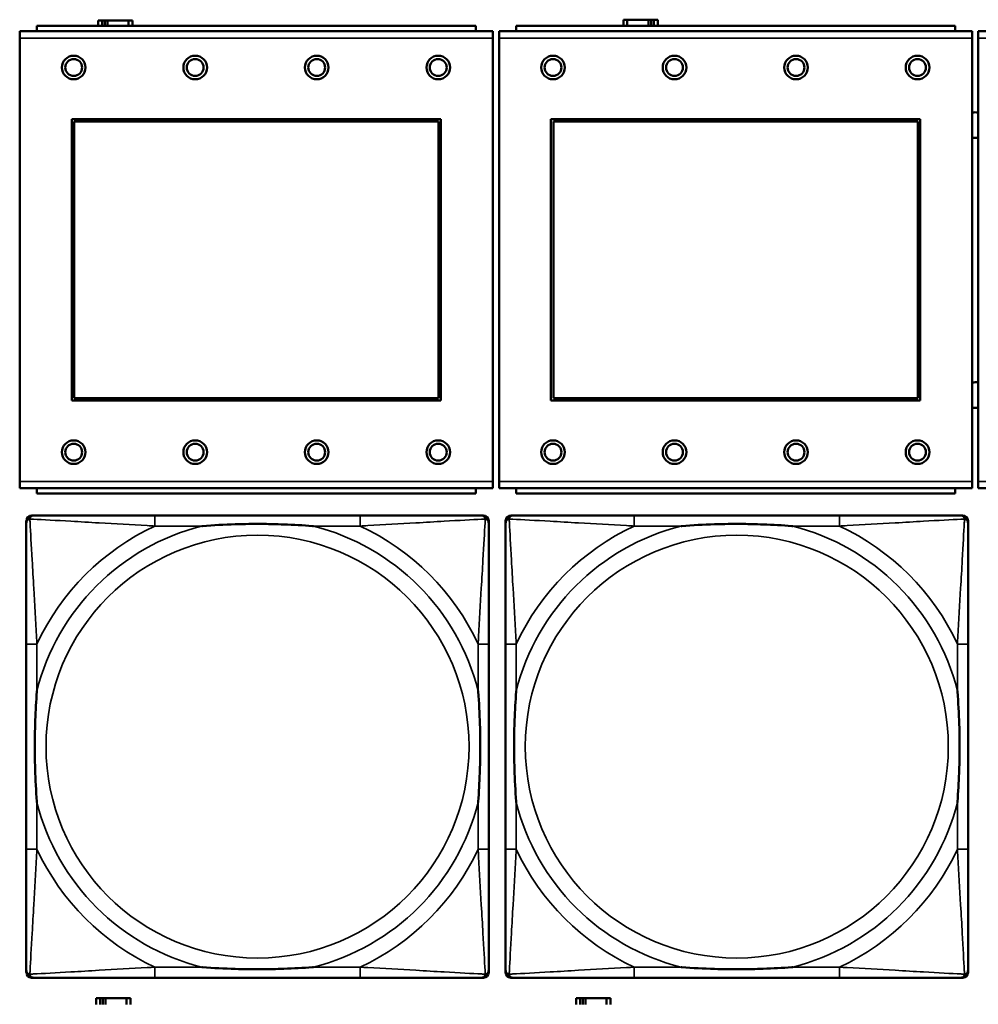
# Model space of a CAD drawing. Header units: inches. Extents: x 1.9 to 64.4, y 1.6 to 69.2.
# Tile 207 of 256: x 35.2 to 36.6, y 56.6 to 58.1. Entities that reach past the tile are written whole.
import ezdxf

# ---------------------------------------------------------------- set-up
doc = ezdxf.new("R2010")
doc.units = ezdxf.units.IN
doc.header["$MEASUREMENT"] = 0
doc.layers.add('Visible (ANSI)', color=7, linetype='Continuous', lineweight=50)
doc.layers.add('Visible Narrow (ANSI)', color=7, linetype='Continuous', lineweight=35)

msp = doc.modelspace()

# ---------------------------------------------------------------- linework, layer by layer
at = {"layer": 'Visible (ANSI)'}
for p, q in [((35.3394, 58.0696), (35.3336, 58.0696)), ((35.3336, 58.0696), (35.3336, 58.0614)), ((35.3394, 58.0696), (35.3434, 58.0696)), ((35.3394, 58.0614), (35.3394, 58.0696)), ((35.3434, 58.0614), (35.3434, 58.0696)), ((35.3434, 58.0696), (35.3475, 58.0696)), ((35.3475, 58.0696), (35.3475, 58.0614)), ((35.3475, 58.0696), (35.3787, 58.0696)), ((35.3787, 58.0696), (35.3787, 58.0614)), ((35.3846, 58.0696), (35.3787, 58.0696)), ((35.3846, 58.0614), (35.3846, 58.0696)), ((36.1174, 58.0706), (36.1116, 58.0706)), ((36.1116, 58.0706), (36.1116, 58.0614)), ((36.1174, 58.0706), (36.1487, 58.0706)), ((36.1174, 58.0614), (36.1174, 58.0706)), ((36.1487, 58.0614), (36.1487, 58.0706)), ((36.1487, 58.0706), (36.1528, 58.0706)), ((36.1528, 58.0706), (36.1528, 58.0614)), ((36.1528, 58.0706), (36.1567, 58.0706)), ((36.1626, 58.0706), (36.1567, 58.0706)), ((36.1567, 58.0706), (36.1567, 58.0614)), ((36.1626, 58.0614), (36.1626, 58.0706)), ((35.9184, 58.0534), (35.2174, 58.0534)), ((35.2174, 58.0434), (35.2174, 58.0534)), ((35.8929, 58.0614), (35.2429, 58.0614)), ((35.2429, 58.0534), (35.2429, 58.0614)), ((35.8929, 58.0614), (35.8929, 58.0534)), ((35.9184, 58.0534), (35.9184, 58.0434)), ((36.6284, 58.0534), (35.9274, 58.0534)), ((35.9274, 58.0434), (35.9274, 58.0534)), ((36.6029, 58.0614), (35.9529, 58.0614)), ((35.9529, 58.0534), (35.9529, 58.0614)), ((36.6029, 58.0614), (36.6029, 58.0534)), ((36.6284, 58.0534), (36.6284, 58.0434)), ((37.3384, 58.0534), (36.6374, 58.0534)), ((36.6374, 58.0434), (36.6374, 58.0534)), ((35.2174, 58.0434), (35.2174, 57.3864)), ((35.9184, 57.3864), (35.9184, 58.0434)), ((35.9274, 58.0434), (35.9274, 57.3864)), ((36.6284, 57.3864), (36.6284, 58.0434)), ((36.6374, 58.0434), (36.6374, 57.3864)), ((35.2944, 57.5064), (35.2944, 57.9234)), ((35.2944, 57.9234), (35.8414, 57.9234)), ((35.8414, 57.9234), (35.8414, 57.5064)), ((36.0044, 57.5064), (36.0044, 57.9234)), ((36.0044, 57.9234), (36.5514, 57.9234)), ((36.5514, 57.9234), (36.5514, 57.5064)), ((35.298, 57.9198), (35.8378, 57.9198)), ((35.298, 57.51), (35.298, 57.9198)), ((35.8378, 57.9198), (35.8378, 57.51)), ((36.008, 57.9198), (36.5478, 57.9198)), ((36.008, 57.51), (36.008, 57.9198)), ((36.5478, 57.9198), (36.5478, 57.51)), ((35.8414, 57.5064), (35.2944, 57.5064)), ((35.8378, 57.51), (35.298, 57.51)), ((36.5514, 57.5064), (36.0044, 57.5064)), ((36.5478, 57.51), (36.008, 57.51)), ((35.2174, 57.3764), (35.2174, 57.3864)), ((35.9184, 57.3864), (35.9184, 57.3764)), ((35.9274, 57.3764), (35.9274, 57.3864)), ((36.6284, 57.3864), (36.6284, 57.3764)), ((36.6374, 57.3764), (36.6374, 57.3864)), ((35.2174, 57.3764), (35.9184, 57.3764)), ((35.2429, 57.3764), (35.2429, 57.3684)), ((35.8929, 57.3684), (35.2429, 57.3684)), ((35.8929, 57.3684), (35.8929, 57.3764)), ((35.9274, 57.3764), (36.6284, 57.3764)), ((35.9529, 57.3764), (35.9529, 57.3684)), ((36.6029, 57.3684), (35.9529, 57.3684)), ((36.6029, 57.3684), (36.6029, 57.3764)), ((36.6374, 57.3764), (37.3384, 57.3764)), ((35.2272, 56.6589), (35.2272, 57.3281)), ((35.2351, 57.336), (35.239, 57.336)), ((35.7217, 57.336), (35.4177, 57.336)), ((35.9004, 57.336), (35.9043, 57.336)), ((35.9122, 57.3281), (35.9122, 57.3242)), ((35.9372, 56.6589), (35.9372, 57.3281)), ((35.9451, 57.336), (35.949, 57.336)), ((36.4317, 57.336), (36.1277, 57.336)), ((36.6104, 57.336), (36.6143, 57.336)), ((36.6222, 57.3281), (36.6222, 57.3242)), ((35.2272, 57.1455), (35.2272, 56.8415)), ((35.9122, 56.8415), (35.9122, 57.1455)), ((35.9372, 57.1455), (35.9372, 56.8415)), ((36.6222, 56.8415), (36.6222, 57.1455)), ((35.9122, 56.6628), (35.9122, 56.6589)), ((36.6222, 56.6628), (36.6222, 56.6589)), ((35.9043, 56.651), (35.2351, 56.651)), ((35.4177, 56.651), (35.7217, 56.651)), ((36.6143, 56.651), (35.9451, 56.651)), ((36.1277, 56.651), (36.4317, 56.651)), ((35.3364, 56.6206), (35.3306, 56.6206)), ((35.3306, 56.6206), (35.3306, 56.6116)), ((35.3364, 56.6206), (35.3404, 56.6206)), ((35.3364, 56.6116), (35.3364, 56.6206)), ((35.3404, 56.6116), (35.3404, 56.6206)), ((35.3404, 56.6206), (35.3445, 56.6206)), ((35.3445, 56.6206), (35.3445, 56.6116)), ((35.3445, 56.6206), (35.3757, 56.6206)), ((35.3757, 56.6206), (35.3757, 56.6116)), ((35.3816, 56.6206), (35.3757, 56.6206)), ((35.3816, 56.6116), (35.3816, 56.6206)), ((36.0474, 56.6206), (36.0416, 56.6206)), ((36.0416, 56.6206), (36.0416, 56.6116)), ((36.0474, 56.6206), (36.0514, 56.6206)), ((36.0474, 56.6116), (36.0474, 56.6206)), ((36.0514, 56.6116), (36.0514, 56.6206)), ((36.0514, 56.6206), (36.0555, 56.6206)), ((36.0555, 56.6206), (36.0555, 56.6116)), ((36.0555, 56.6206), (36.0867, 56.6206)), ((36.0867, 56.6206), (36.0867, 56.6116)), ((36.0926, 56.6206), (36.0867, 56.6206)), ((36.0926, 56.6116), (36.0926, 56.6206))]:
    msp.add_line(p, q, dxfattribs=at)
for centre, radius in [((35.2974, 57.9998), 0.0175), ((35.2974, 57.9998), 0.0125), ((35.4774, 57.9998), 0.0175), ((35.4774, 57.9998), 0.0125), ((35.6574, 57.9998), 0.0175), ((35.6574, 57.9998), 0.0125), ((35.8374, 57.9998), 0.0175), ((35.8374, 57.9998), 0.0125), ((36.0074, 57.9998), 0.0175), ((36.0074, 57.9998), 0.0125), ((36.1874, 57.9998), 0.0175), ((36.1874, 57.9998), 0.0125), ((36.3674, 57.9998), 0.0175), ((36.3674, 57.9998), 0.0125), ((36.5474, 57.9998), 0.0175), ((36.5474, 57.9998), 0.0125), ((35.2974, 57.4298), 0.0175), ((35.2974, 57.4298), 0.0125), ((35.4774, 57.4298), 0.0175), ((35.4774, 57.4298), 0.0125), ((35.6574, 57.4298), 0.0175), ((35.6574, 57.4298), 0.0125), ((35.8374, 57.4298), 0.0175), ((35.8374, 57.4298), 0.0125), ((36.0074, 57.4298), 0.0175), ((36.0074, 57.4298), 0.0125), ((36.1874, 57.4298), 0.0175), ((36.1874, 57.4298), 0.0125), ((36.3674, 57.4298), 0.0175), ((36.3674, 57.4298), 0.0125), ((36.5474, 57.4298), 0.0175), ((36.5474, 57.4298), 0.0125)]:
    msp.add_circle(centre, radius, dxfattribs=at)
for centre, radius, start, end in [((36.6331, 57.9144), 0.019, 76.8578, 104.2596), ((36.6331, 57.9144), 0.019, 255.7404, 283.1422), ((36.6331, 57.5144), 0.019, 76.8578, 104.2596), ((36.6331, 57.5144), 0.019, 255.7404, 283.1422), ((35.2351, 57.3281), 0.00787, 90, 180), ((35.239, 57.3242), 0.0118, 90, 180), ((35.9004, 57.3242), 0.0118, 0, 90), ((35.9043, 57.3281), 0.00787, 0, 90), ((35.9451, 57.3281), 0.00787, 90, 180), ((35.949, 57.3242), 0.0118, 90, 180), ((36.6104, 57.3242), 0.0118, 0, 90), ((36.6143, 57.3281), 0.00787, 0, 90), ((35.239, 56.6628), 0.0118, 180, 270), ((35.2351, 56.6589), 0.00787, 180, 270), ((35.9004, 56.6628), 0.0118, 270, 360), ((35.9043, 56.6589), 0.00787, 270, 0), ((35.949, 56.6628), 0.0118, 180, 270), ((35.9451, 56.6589), 0.00787, 180, 270), ((36.6104, 56.6628), 0.0118, 270, 360), ((36.6143, 56.6589), 0.00787, 270, 0)]:
    msp.add_arc(centre, radius, start, end, dxfattribs=at)
for points, knots in [([(35.2272, 57.3242), (35.2272, 57.3093), (35.2272, 57.2677), (35.2272, 57.2271), (35.2272, 57.2005), (35.2272, 57.1727), (35.2272, 57.1455)], [-0.5252205, -0.5252205, -0.5252205, -0.5252205, -0.20743, -0.20743, -0.20743, 0, 0, 0, 0]), ([(35.4177, 57.336), (35.4142, 57.336), (35.4106, 57.336), (35.407, 57.336), (35.3738, 57.336), (35.3401, 57.336), (35.3092, 57.336), (35.2823, 57.336), (35.2567, 57.336), (35.2433, 57.336), (35.2417, 57.336), (35.2402, 57.336), (35.239, 57.336)], [0, 0, 0, 0, 0.0272471, 0.0272471, 0.0272471, 0.2790553, 0.2790553, 0.2790553, 0.4988354, 0.4988354, 0.4988354, 0.5252205, 0.5252205, 0.5252205, 0.5252205]), ([(35.487, 57.3203), (35.4874, 57.3203), (35.4878, 57.3203), (35.5043, 57.3216), (35.5204, 57.3224), (35.5434, 57.3231), (35.5501, 57.3233), (35.5592, 57.3234), (35.5617, 57.3234), (35.5658, 57.3234), (35.5674, 57.3234), (35.5705, 57.3234), (35.572, 57.3234), (35.5756, 57.3234), (35.5777, 57.3234), (35.5838, 57.3234), (35.588, 57.3233), (35.5977, 57.3231), (35.6033, 57.3229), (35.6231, 57.3222), (35.6371, 57.3214), (35.6516, 57.3203), (35.652, 57.3203), (35.6525, 57.3203)], [-0.416114, -0.416114, -0.416114, -0.416114, -0.4127691, -0.4127691, -0.2896446, -0.2896446, -0.2388934, -0.2388934, -0.2201881, -0.2201881, -0.2080204, -0.2080204, -0.196499, -0.196499, -0.1809939, -0.1809939, -0.149741, -0.149741, -0.1073162, -0.1073162, 0, 0, 0.0033356, 0.0033356, 0.0033356, 0.0033356]), ([(35.9004, 57.336), (35.8855, 57.336), (35.8439, 57.336), (35.8033, 57.336), (35.7767, 57.336), (35.7489, 57.336), (35.7217, 57.336)], [-0.5252205, -0.5252205, -0.5252205, -0.5252205, -0.20743, -0.20743, -0.20743, 0, 0, 0, 0]), ([(35.9122, 57.1455), (35.9122, 57.149), (35.9122, 57.1526), (35.9122, 57.1562), (35.9122, 57.1894), (35.9122, 57.2231), (35.9122, 57.254), (35.9122, 57.2809), (35.9122, 57.3065), (35.9122, 57.3199), (35.9122, 57.3215), (35.9122, 57.323), (35.9122, 57.3242)], [0, 0, 0, 0, 0.0272471, 0.0272471, 0.0272471, 0.2790553, 0.2790553, 0.2790553, 0.4988354, 0.4988354, 0.4988354, 0.5252205, 0.5252205, 0.5252205, 0.5252205]), ([(35.9372, 57.3242), (35.9372, 57.3093), (35.9372, 57.2677), (35.9372, 57.2271), (35.9372, 57.2005), (35.9372, 57.1727), (35.9372, 57.1455)], [-0.5252205, -0.5252205, -0.5252205, -0.5252205, -0.20743, -0.20743, -0.20743, 0, 0, 0, 0]), ([(36.1277, 57.336), (36.1242, 57.336), (36.1206, 57.336), (36.117, 57.336), (36.0838, 57.336), (36.0501, 57.336), (36.0192, 57.336), (35.9923, 57.336), (35.9667, 57.336), (35.9533, 57.336), (35.9517, 57.336), (35.9502, 57.336), (35.949, 57.336)], [0, 0, 0, 0, 0.0272471, 0.0272471, 0.0272471, 0.2790553, 0.2790553, 0.2790553, 0.4988354, 0.4988354, 0.4988354, 0.5252205, 0.5252205, 0.5252205, 0.5252205]), ([(36.197, 57.3203), (36.1974, 57.3203), (36.1978, 57.3203), (36.2143, 57.3216), (36.2304, 57.3224), (36.2534, 57.3231), (36.2601, 57.3233), (36.2692, 57.3234), (36.2717, 57.3234), (36.2758, 57.3234), (36.2774, 57.3234), (36.2805, 57.3234), (36.282, 57.3234), (36.2856, 57.3234), (36.2877, 57.3234), (36.2938, 57.3234), (36.298, 57.3233), (36.3077, 57.3231), (36.3133, 57.3229), (36.3331, 57.3222), (36.3471, 57.3214), (36.3616, 57.3203), (36.362, 57.3203), (36.3625, 57.3203)], [-0.416114, -0.416114, -0.416114, -0.416114, -0.4127691, -0.4127691, -0.2896446, -0.2896446, -0.2388934, -0.2388934, -0.2201881, -0.2201881, -0.2080204, -0.2080204, -0.196499, -0.196499, -0.1809939, -0.1809939, -0.149741, -0.149741, -0.1073162, -0.1073162, 0, 0, 0.0033356, 0.0033356, 0.0033356, 0.0033356]), ([(36.6104, 57.336), (36.5955, 57.336), (36.5539, 57.336), (36.5133, 57.336), (36.4867, 57.336), (36.4589, 57.336), (36.4317, 57.336)], [-0.5252205, -0.5252205, -0.5252205, -0.5252205, -0.20743, -0.20743, -0.20743, 0, 0, 0, 0]), ([(36.6222, 57.1455), (36.6222, 57.149), (36.6222, 57.1526), (36.6222, 57.1562), (36.6222, 57.1894), (36.6222, 57.2231), (36.6222, 57.254), (36.6222, 57.2809), (36.6222, 57.3065), (36.6222, 57.3199), (36.6222, 57.3215), (36.6222, 57.323), (36.6222, 57.3242)], [0, 0, 0, 0, 0.0272471, 0.0272471, 0.0272471, 0.2790553, 0.2790553, 0.2790553, 0.4988354, 0.4988354, 0.4988354, 0.5252205, 0.5252205, 0.5252205, 0.5252205]), ([(35.2429, 56.9108), (35.2429, 56.9112), (35.2429, 56.9116), (35.2416, 56.9281), (35.2408, 56.9442), (35.2401, 56.9671), (35.2399, 56.9738), (35.2398, 56.983), (35.2398, 56.9855), (35.2398, 56.9896), (35.2398, 56.9912), (35.2398, 56.9943), (35.2398, 56.9958), (35.2398, 56.9994), (35.2398, 57.0015), (35.2398, 57.0076), (35.2399, 57.0118), (35.2401, 57.0215), (35.2403, 57.0271), (35.241, 57.0469), (35.2418, 57.0609), (35.2429, 57.0754), (35.2429, 57.0758), (35.2429, 57.0762)], [-0.416114, -0.416114, -0.416114, -0.416114, -0.4127691, -0.4127691, -0.2896446, -0.2896446, -0.2388934, -0.2388934, -0.2201881, -0.2201881, -0.2080204, -0.2080204, -0.196499, -0.196499, -0.1809939, -0.1809939, -0.149741, -0.149741, -0.1073162, -0.1073162, 0, 0, 0.0033356, 0.0033356, 0.0033356, 0.0033356]), ([(35.8965, 57.0762), (35.8965, 57.0758), (35.8965, 57.0754), (35.8978, 57.0589), (35.8986, 57.0428), (35.8994, 57.0199), (35.8995, 57.0132), (35.8996, 57.004), (35.8996, 57.0015), (35.8996, 56.9974), (35.8997, 56.9958), (35.8997, 56.9927), (35.8997, 56.9912), (35.8996, 56.9876), (35.8996, 56.9856), (35.8996, 56.9794), (35.8995, 56.9752), (35.8993, 56.9655), (35.8991, 56.9599), (35.8984, 56.9402), (35.8976, 56.9261), (35.8965, 56.9116), (35.8965, 56.9112), (35.8965, 56.9108)], [-0.416114, -0.416114, -0.416114, -0.416114, -0.4127691, -0.4127691, -0.2896446, -0.2896446, -0.2388934, -0.2388934, -0.2201881, -0.2201881, -0.2080204, -0.2080204, -0.196499, -0.196499, -0.1809939, -0.1809939, -0.149741, -0.149741, -0.1073162, -0.1073162, 0, 0, 0.0033356, 0.0033356, 0.0033356, 0.0033356]), ([(35.9529, 56.9108), (35.9529, 56.9112), (35.9529, 56.9116), (35.9516, 56.9281), (35.9508, 56.9442), (35.9501, 56.9671), (35.9499, 56.9738), (35.9498, 56.983), (35.9498, 56.9855), (35.9498, 56.9896), (35.9498, 56.9912), (35.9498, 56.9943), (35.9498, 56.9958), (35.9498, 56.9994), (35.9498, 57.0015), (35.9498, 57.0076), (35.9499, 57.0118), (35.9501, 57.0215), (35.9503, 57.0271), (35.951, 57.0469), (35.9518, 57.0609), (35.9529, 57.0754), (35.9529, 57.0758), (35.9529, 57.0762)], [-0.416114, -0.416114, -0.416114, -0.416114, -0.4127691, -0.4127691, -0.2896446, -0.2896446, -0.2388934, -0.2388934, -0.2201881, -0.2201881, -0.2080204, -0.2080204, -0.196499, -0.196499, -0.1809939, -0.1809939, -0.149741, -0.149741, -0.1073162, -0.1073162, 0, 0, 0.0033356, 0.0033356, 0.0033356, 0.0033356]), ([(36.6065, 57.0762), (36.6065, 57.0758), (36.6065, 57.0754), (36.6078, 57.0589), (36.6086, 57.0428), (36.6094, 57.0199), (36.6095, 57.0132), (36.6096, 57.004), (36.6096, 57.0015), (36.6096, 56.9974), (36.6097, 56.9958), (36.6097, 56.9927), (36.6097, 56.9912), (36.6096, 56.9876), (36.6096, 56.9856), (36.6096, 56.9794), (36.6095, 56.9752), (36.6093, 56.9655), (36.6091, 56.9599), (36.6084, 56.9402), (36.6076, 56.9261), (36.6065, 56.9116), (36.6065, 56.9112), (36.6065, 56.9108)], [-0.416114, -0.416114, -0.416114, -0.416114, -0.4127691, -0.4127691, -0.2896446, -0.2896446, -0.2388934, -0.2388934, -0.2201881, -0.2201881, -0.2080204, -0.2080204, -0.196499, -0.196499, -0.1809939, -0.1809939, -0.149741, -0.149741, -0.1073162, -0.1073162, 0, 0, 0.0033356, 0.0033356, 0.0033356, 0.0033356]), ([(35.2272, 56.8415), (35.2272, 56.8143), (35.2272, 56.7865), (35.2272, 56.7599), (35.2272, 56.7193), (35.2272, 56.6777), (35.2272, 56.6628)], [3.9382945, 3.9382945, 3.9382945, 3.9382945, 4.1457245, 4.1457245, 4.1457245, 4.463515, 4.463515, 4.463515, 4.463515]), ([(35.9122, 56.6628), (35.9122, 56.6777), (35.9122, 56.7193), (35.9122, 56.7599), (35.9122, 56.7865), (35.9122, 56.8143), (35.9122, 56.8415)], [-0.5252205, -0.5252205, -0.5252205, -0.5252205, -0.20743, -0.20743, -0.20743, 0, 0, 0, 0]), ([(35.9372, 56.8415), (35.9372, 56.8143), (35.9372, 56.7865), (35.9372, 56.7599), (35.9372, 56.7193), (35.9372, 56.6777), (35.9372, 56.6628)], [3.9382945, 3.9382945, 3.9382945, 3.9382945, 4.1457245, 4.1457245, 4.1457245, 4.463515, 4.463515, 4.463515, 4.463515]), ([(36.6222, 56.6628), (36.6222, 56.6777), (36.6222, 56.7193), (36.6222, 56.7599), (36.6222, 56.7865), (36.6222, 56.8143), (36.6222, 56.8415)], [-0.5252205, -0.5252205, -0.5252205, -0.5252205, -0.20743, -0.20743, -0.20743, 0, 0, 0, 0]), ([(35.6525, 56.6667), (35.652, 56.6667), (35.6516, 56.6667), (35.6371, 56.6656), (35.6231, 56.6648), (35.6033, 56.6641), (35.5977, 56.6639), (35.588, 56.6637), (35.5838, 56.6636), (35.5777, 56.6636), (35.5756, 56.6636), (35.572, 56.6636), (35.5705, 56.6636), (35.5674, 56.6636), (35.5658, 56.6636), (35.5617, 56.6636), (35.5592, 56.6636), (35.5501, 56.6637), (35.5434, 56.6639), (35.5204, 56.6646), (35.5043, 56.6654), (35.4878, 56.6667), (35.4874, 56.6667), (35.487, 56.6667)], [-0.4149464, -0.4149464, -0.4149464, -0.4149464, -0.41162, -0.41162, -0.3046026, -0.3046026, -0.2622958, -0.2622958, -0.23113, -0.23113, -0.215668, -0.215668, -0.2041787, -0.2041787, -0.1920448, -0.1920448, -0.1733916, -0.1733916, -0.1227817, -0.1227817, 0, 0, 0.0033356, 0.0033356, 0.0033356, 0.0033356]), ([(36.3625, 56.6667), (36.362, 56.6667), (36.3616, 56.6667), (36.3471, 56.6656), (36.3331, 56.6648), (36.3133, 56.6641), (36.3077, 56.6639), (36.298, 56.6637), (36.2938, 56.6636), (36.2877, 56.6636), (36.2856, 56.6636), (36.282, 56.6636), (36.2805, 56.6636), (36.2774, 56.6636), (36.2758, 56.6636), (36.2717, 56.6636), (36.2692, 56.6636), (36.2601, 56.6637), (36.2534, 56.6639), (36.2304, 56.6646), (36.2143, 56.6654), (36.1978, 56.6667), (36.1974, 56.6667), (36.197, 56.6667)], [-0.4149464, -0.4149464, -0.4149464, -0.4149464, -0.41162, -0.41162, -0.3046026, -0.3046026, -0.2622958, -0.2622958, -0.23113, -0.23113, -0.215668, -0.215668, -0.2041787, -0.2041787, -0.1920448, -0.1920448, -0.1733916, -0.1733916, -0.1227817, -0.1227817, 0, 0, 0.0033356, 0.0033356, 0.0033356, 0.0033356]), ([(35.239, 56.651), (35.2539, 56.651), (35.2955, 56.651), (35.3361, 56.651), (35.3627, 56.651), (35.3905, 56.651), (35.4177, 56.651)], [-0.5252205, -0.5252205, -0.5252205, -0.5252205, -0.20743, -0.20743, -0.20743, 0, 0, 0, 0]), ([(35.7217, 56.651), (35.7489, 56.651), (35.7767, 56.651), (35.8033, 56.651), (35.8439, 56.651), (35.8855, 56.651), (35.9004, 56.651)], [3.9382945, 3.9382945, 3.9382945, 3.9382945, 4.1457245, 4.1457245, 4.1457245, 4.463515, 4.463515, 4.463515, 4.463515]), ([(35.949, 56.651), (35.9639, 56.651), (36.0055, 56.651), (36.0461, 56.651), (36.0727, 56.651), (36.1005, 56.651), (36.1277, 56.651)], [-0.5252205, -0.5252205, -0.5252205, -0.5252205, -0.20743, -0.20743, -0.20743, 0, 0, 0, 0]), ([(36.4317, 56.651), (36.4589, 56.651), (36.4867, 56.651), (36.5133, 56.651), (36.5539, 56.651), (36.5955, 56.651), (36.6104, 56.651)], [3.9382945, 3.9382945, 3.9382945, 3.9382945, 4.1457245, 4.1457245, 4.1457245, 4.463515, 4.463515, 4.463515, 4.463515])]:
    msp.add_open_spline(points, degree=3, knots=knots, dxfattribs=at)
at = {"layer": 'Visible Narrow (ANSI)'}
for p, q in [((35.2174, 58.0434), (35.9184, 58.0434)), ((35.9274, 58.0434), (36.6284, 58.0434)), ((36.6374, 58.0434), (37.3384, 58.0434)), ((35.9184, 57.3864), (35.2174, 57.3864)), ((36.6284, 57.3864), (35.9274, 57.3864)), ((37.3384, 57.3864), (36.6374, 57.3864)), ((35.4177, 57.336), (35.4177, 57.3203)), ((35.7217, 57.336), (35.7217, 57.3203)), ((36.1277, 57.336), (36.1277, 57.3203)), ((36.4317, 57.336), (36.4317, 57.3203)), ((35.4177, 57.3203), (35.487, 57.3203)), ((35.6525, 57.3203), (35.7217, 57.3203)), ((36.1277, 57.3203), (36.197, 57.3203)), ((36.3625, 57.3203), (36.4317, 57.3203)), ((35.2429, 57.1455), (35.2272, 57.1455)), ((35.2429, 57.0762), (35.2429, 57.1455)), ((35.9122, 57.1455), (35.8965, 57.1455)), ((35.8965, 57.1455), (35.8965, 57.0762)), ((35.9529, 57.1455), (35.9372, 57.1455)), ((35.9529, 57.0762), (35.9529, 57.1455)), ((36.6222, 57.1455), (36.6065, 57.1455)), ((36.6065, 57.1455), (36.6065, 57.0762)), ((35.2429, 56.8415), (35.2429, 56.9108)), ((35.8965, 56.9108), (35.8965, 56.8415)), ((35.9529, 56.8415), (35.9529, 56.9108)), ((36.6065, 56.9108), (36.6065, 56.8415)), ((35.2429, 56.8415), (35.2272, 56.8415)), ((35.9122, 56.8415), (35.8965, 56.8415)), ((35.9529, 56.8415), (35.9372, 56.8415)), ((36.6222, 56.8415), (36.6065, 56.8415)), ((35.4177, 56.6667), (35.4177, 56.651)), ((35.487, 56.6667), (35.4177, 56.6667)), ((35.7217, 56.6667), (35.6525, 56.6667)), ((35.7217, 56.6667), (35.7217, 56.651)), ((36.1277, 56.6667), (36.1277, 56.651)), ((36.197, 56.6667), (36.1277, 56.6667)), ((36.4317, 56.6667), (36.3625, 56.6667)), ((36.4317, 56.6667), (36.4317, 56.651))]:
    msp.add_line(p, q, dxfattribs=at)
for centre in [(35.5697, 56.9935), (36.2797, 56.9935)]:
    msp.add_circle(centre, 0.3133, dxfattribs=at)
for centre, radius, start, end in [((35.5697, 56.9935), 0.3371, 104.2103, 165.7897), ((35.5697, 56.9935), 0.3604, 114.9407, 155.0593), ((35.5697, 56.9935), 0.3371, 14.2103, 75.7897), ((35.5697, 56.9935), 0.3604, 24.9407, 65.0593), ((36.2797, 56.9935), 0.3371, 104.2103, 165.7897), ((36.2797, 56.9935), 0.3604, 114.9407, 155.0593), ((36.2797, 56.9935), 0.3371, 14.2103, 75.7897), ((36.2797, 56.9935), 0.3604, 24.9407, 65.0593), ((35.5697, 56.9935), 0.3371, 194.2103, 255.7897), ((35.5697, 56.9935), 0.3371, 284.2103, 345.7897), ((36.2797, 56.9935), 0.3371, 194.2103, 255.7897), ((36.2797, 56.9935), 0.3371, 284.2103, 345.7897), ((35.5697, 56.9935), 0.3604, 204.9407, 245.0593), ((35.5697, 56.9935), 0.3604, 294.9407, 335.0593), ((36.2797, 56.9935), 0.3604, 204.9407, 245.0593), ((36.2797, 56.9935), 0.3604, 294.9407, 335.0593)]:
    msp.add_arc(centre, radius, start, end, dxfattribs=at)
for points, knots in [([(35.2272, 57.3242), (35.2272, 57.3248), (35.2273, 57.3254), (35.2275, 57.3264), (35.2277, 57.3268), (35.228, 57.3275), (35.2281, 57.3277), (35.2284, 57.3281), (35.2285, 57.3282), (35.2288, 57.3286), (35.2291, 57.3289), (35.2298, 57.3295), (35.2303, 57.3298), (35.2314, 57.3303), (35.2319, 57.3306), (35.2325, 57.3307)], [-0.02627331, -0.02627331, -0.02627331, -0.02627331, -0.02158775, -0.02158775, -0.01736415, -0.01736415, -0.0147244, -0.0147244, -0.01307456, -0.01307456, -0.00977487, -0.00977487, -0.00449537, -0.00449537, 0.00012419, 0.00012419, 0.00012419, 0.00012419]), ([(35.2325, 57.3307), (35.2327, 57.3313), (35.2329, 57.3319), (35.2334, 57.3329), (35.2337, 57.3334), (35.2343, 57.3341), (35.2346, 57.3344), (35.235, 57.3347), (35.2351, 57.3348), (35.2355, 57.3351), (35.2358, 57.3352), (35.2364, 57.3355), (35.2368, 57.3357), (35.2378, 57.3359), (35.2384, 57.336), (35.239, 57.336)], [-0.00012419, -0.00012419, -0.00012419, -0.00012419, 0.00449537, 0.00449537, 0.00977487, 0.00977487, 0.01307456, 0.01307456, 0.0147244, 0.0147244, 0.01736415, 0.01736415, 0.02158775, 0.02158775, 0.02627331, 0.02627331, 0.02627331, 0.02627331]), ([(35.2429, 57.1455), (35.2427, 57.1492), (35.2425, 57.153), (35.241, 57.1803), (35.2396, 57.2045), (35.2374, 57.2424), (35.2366, 57.2564), (35.2346, 57.2916), (35.2335, 57.3118), (35.2327, 57.3272), (35.2326, 57.329), (35.2325, 57.3307)], [0, 0, 0, 0, 0.0278591, 0.0278591, 0.201273, 0.201273, 0.3066357, 0.3066357, 0.475216, 0.475216, 0.5007189, 0.5007189, 0.5007189, 0.5007189]), ([(35.2325, 57.3307), (35.2342, 57.3306), (35.236, 57.3305), (35.2514, 57.3297), (35.2716, 57.3287), (35.3068, 57.3267), (35.3208, 57.3258), (35.3587, 57.3236), (35.3829, 57.3222), (35.4102, 57.3207), (35.414, 57.3205), (35.4177, 57.3203)], [-0.5007189, -0.5007189, -0.5007189, -0.5007189, -0.475216, -0.475216, -0.3066357, -0.3066357, -0.201273, -0.201273, -0.0278591, -0.0278591, 0, 0, 0, 0]), ([(35.7217, 57.3203), (35.7254, 57.3205), (35.7292, 57.3207), (35.7565, 57.3222), (35.7807, 57.3236), (35.8186, 57.3258), (35.8326, 57.3267), (35.8679, 57.3287), (35.888, 57.3297), (35.9034, 57.3305), (35.9052, 57.3306), (35.9069, 57.3307)], [0, 0, 0, 0, 0.0278591, 0.0278591, 0.201273, 0.201273, 0.3066357, 0.3066357, 0.475216, 0.475216, 0.5007189, 0.5007189, 0.5007189, 0.5007189]), ([(35.9069, 57.3307), (35.9069, 57.329), (35.9068, 57.3272), (35.9059, 57.3118), (35.9049, 57.2916), (35.9029, 57.2564), (35.902, 57.2424), (35.8998, 57.2045), (35.8984, 57.1803), (35.8969, 57.153), (35.8967, 57.1492), (35.8965, 57.1455)], [-0.5007189, -0.5007189, -0.5007189, -0.5007189, -0.475216, -0.475216, -0.3066357, -0.3066357, -0.201273, -0.201273, -0.0278591, -0.0278591, 0, 0, 0, 0]), ([(35.9004, 57.336), (35.901, 57.336), (35.9016, 57.3359), (35.9026, 57.3357), (35.903, 57.3355), (35.9037, 57.3352), (35.9039, 57.3351), (35.9043, 57.3348), (35.9044, 57.3347), (35.9048, 57.3344), (35.9051, 57.3341), (35.9057, 57.3334), (35.906, 57.3329), (35.9065, 57.3319), (35.9068, 57.3313), (35.9069, 57.3307)], [-0.02627331, -0.02627331, -0.02627331, -0.02627331, -0.02158775, -0.02158775, -0.01736415, -0.01736415, -0.0147244, -0.0147244, -0.01307456, -0.01307456, -0.00977487, -0.00977487, -0.00449537, -0.00449537, 0.00012419, 0.00012419, 0.00012419, 0.00012419]), ([(35.9069, 57.3307), (35.9075, 57.3306), (35.9081, 57.3303), (35.9091, 57.3298), (35.9096, 57.3295), (35.9103, 57.3289), (35.9106, 57.3286), (35.9109, 57.3282), (35.911, 57.3281), (35.9113, 57.3277), (35.9114, 57.3275), (35.9117, 57.3268), (35.9119, 57.3264), (35.9122, 57.3254), (35.9122, 57.3248), (35.9122, 57.3242)], [-0.00012419, -0.00012419, -0.00012419, -0.00012419, 0.00449537, 0.00449537, 0.00977487, 0.00977487, 0.01307456, 0.01307456, 0.0147244, 0.0147244, 0.01736415, 0.01736415, 0.02158775, 0.02158775, 0.02627331, 0.02627331, 0.02627331, 0.02627331]), ([(35.9372, 57.3242), (35.9372, 57.3248), (35.9373, 57.3254), (35.9375, 57.3264), (35.9377, 57.3268), (35.938, 57.3275), (35.9381, 57.3277), (35.9384, 57.3281), (35.9385, 57.3282), (35.9388, 57.3286), (35.9391, 57.3289), (35.9398, 57.3295), (35.9403, 57.3298), (35.9414, 57.3303), (35.9419, 57.3306), (35.9425, 57.3307)], [-0.02627331, -0.02627331, -0.02627331, -0.02627331, -0.02158775, -0.02158775, -0.01736415, -0.01736415, -0.0147244, -0.0147244, -0.01307456, -0.01307456, -0.00977487, -0.00977487, -0.00449537, -0.00449537, 0.00012419, 0.00012419, 0.00012419, 0.00012419]), ([(35.9425, 57.3307), (35.9427, 57.3313), (35.9429, 57.3319), (35.9434, 57.3329), (35.9437, 57.3334), (35.9443, 57.3341), (35.9446, 57.3344), (35.945, 57.3347), (35.9451, 57.3348), (35.9455, 57.3351), (35.9458, 57.3352), (35.9464, 57.3355), (35.9468, 57.3357), (35.9478, 57.3359), (35.9484, 57.336), (35.949, 57.336)], [-0.00012419, -0.00012419, -0.00012419, -0.00012419, 0.00449537, 0.00449537, 0.00977487, 0.00977487, 0.01307456, 0.01307456, 0.0147244, 0.0147244, 0.01736415, 0.01736415, 0.02158775, 0.02158775, 0.02627331, 0.02627331, 0.02627331, 0.02627331]), ([(35.9529, 57.1455), (35.9527, 57.1492), (35.9525, 57.153), (35.951, 57.1803), (35.9496, 57.2045), (35.9474, 57.2424), (35.9466, 57.2564), (35.9446, 57.2916), (35.9435, 57.3118), (35.9427, 57.3272), (35.9426, 57.329), (35.9425, 57.3307)], [0, 0, 0, 0, 0.0278591, 0.0278591, 0.201273, 0.201273, 0.3066357, 0.3066357, 0.475216, 0.475216, 0.5007189, 0.5007189, 0.5007189, 0.5007189]), ([(35.9425, 57.3307), (35.9442, 57.3306), (35.946, 57.3305), (35.9614, 57.3297), (35.9816, 57.3287), (36.0168, 57.3267), (36.0308, 57.3258), (36.0687, 57.3236), (36.0929, 57.3222), (36.1202, 57.3207), (36.124, 57.3205), (36.1277, 57.3203)], [-0.5007189, -0.5007189, -0.5007189, -0.5007189, -0.475216, -0.475216, -0.3066357, -0.3066357, -0.201273, -0.201273, -0.0278591, -0.0278591, 0, 0, 0, 0]), ([(36.4317, 57.3203), (36.4354, 57.3205), (36.4392, 57.3207), (36.4665, 57.3222), (36.4907, 57.3236), (36.5286, 57.3258), (36.5426, 57.3267), (36.5779, 57.3287), (36.598, 57.3297), (36.6134, 57.3305), (36.6152, 57.3306), (36.6169, 57.3307)], [0, 0, 0, 0, 0.0278591, 0.0278591, 0.201273, 0.201273, 0.3066357, 0.3066357, 0.475216, 0.475216, 0.5007189, 0.5007189, 0.5007189, 0.5007189]), ([(36.6169, 57.3307), (36.6169, 57.329), (36.6168, 57.3272), (36.6159, 57.3118), (36.6149, 57.2916), (36.6129, 57.2564), (36.612, 57.2424), (36.6098, 57.2045), (36.6084, 57.1803), (36.6069, 57.153), (36.6067, 57.1492), (36.6065, 57.1455)], [-0.5007189, -0.5007189, -0.5007189, -0.5007189, -0.475216, -0.475216, -0.3066357, -0.3066357, -0.201273, -0.201273, -0.0278591, -0.0278591, 0, 0, 0, 0]), ([(36.6104, 57.336), (36.611, 57.336), (36.6116, 57.3359), (36.6126, 57.3357), (36.613, 57.3355), (36.6137, 57.3352), (36.6139, 57.3351), (36.6143, 57.3348), (36.6144, 57.3347), (36.6148, 57.3344), (36.6151, 57.3341), (36.6157, 57.3334), (36.616, 57.3329), (36.6165, 57.3319), (36.6168, 57.3313), (36.6169, 57.3307)], [-0.02627331, -0.02627331, -0.02627331, -0.02627331, -0.02158775, -0.02158775, -0.01736415, -0.01736415, -0.0147244, -0.0147244, -0.01307456, -0.01307456, -0.00977487, -0.00977487, -0.00449537, -0.00449537, 0.00012419, 0.00012419, 0.00012419, 0.00012419]), ([(36.6169, 57.3307), (36.6175, 57.3306), (36.6181, 57.3303), (36.6191, 57.3298), (36.6196, 57.3295), (36.6203, 57.3289), (36.6206, 57.3286), (36.6209, 57.3282), (36.621, 57.3281), (36.6213, 57.3277), (36.6214, 57.3275), (36.6217, 57.3268), (36.6219, 57.3264), (36.6222, 57.3254), (36.6222, 57.3248), (36.6222, 57.3242)], [-0.00012419, -0.00012419, -0.00012419, -0.00012419, 0.00449537, 0.00449537, 0.00977487, 0.00977487, 0.01307456, 0.01307456, 0.0147244, 0.0147244, 0.01736415, 0.01736415, 0.02158775, 0.02158775, 0.02627331, 0.02627331, 0.02627331, 0.02627331]), ([(35.2325, 56.6563), (35.2326, 56.658), (35.2327, 56.6598), (35.2335, 56.6752), (35.2346, 56.6954), (35.2366, 56.7306), (35.2374, 56.7446), (35.2396, 56.7825), (35.241, 56.8067), (35.2425, 56.834), (35.2427, 56.8378), (35.2429, 56.8415)], [-4.4390134, -4.4390134, -4.4390134, -4.4390134, -4.4135105, -4.4135105, -4.2449302, -4.2449302, -4.1395675, -4.1395675, -3.9661536, -3.9661536, -3.9382945, -3.9382945, -3.9382945, -3.9382945]), ([(35.8965, 56.8415), (35.8967, 56.8378), (35.8969, 56.834), (35.8984, 56.8067), (35.8998, 56.7825), (35.902, 56.7446), (35.9029, 56.7306), (35.9049, 56.6954), (35.9059, 56.6752), (35.9068, 56.6598), (35.9069, 56.658), (35.9069, 56.6563)], [0, 0, 0, 0, 0.0278591, 0.0278591, 0.201273, 0.201273, 0.3066357, 0.3066357, 0.475216, 0.475216, 0.5007189, 0.5007189, 0.5007189, 0.5007189]), ([(35.9425, 56.6563), (35.9426, 56.658), (35.9427, 56.6598), (35.9435, 56.6752), (35.9446, 56.6954), (35.9466, 56.7306), (35.9474, 56.7446), (35.9496, 56.7825), (35.951, 56.8067), (35.9525, 56.834), (35.9527, 56.8378), (35.9529, 56.8415)], [-4.4390134, -4.4390134, -4.4390134, -4.4390134, -4.4135105, -4.4135105, -4.2449302, -4.2449302, -4.1395675, -4.1395675, -3.9661536, -3.9661536, -3.9382945, -3.9382945, -3.9382945, -3.9382945]), ([(36.6065, 56.8415), (36.6067, 56.8378), (36.6069, 56.834), (36.6084, 56.8067), (36.6098, 56.7825), (36.612, 56.7446), (36.6129, 56.7306), (36.6149, 56.6954), (36.6159, 56.6752), (36.6168, 56.6598), (36.6169, 56.658), (36.6169, 56.6563)], [0, 0, 0, 0, 0.0278591, 0.0278591, 0.201273, 0.201273, 0.3066357, 0.3066357, 0.475216, 0.475216, 0.5007189, 0.5007189, 0.5007189, 0.5007189]), ([(35.4177, 56.6667), (35.414, 56.6665), (35.4102, 56.6663), (35.3829, 56.6648), (35.3587, 56.6634), (35.3208, 56.6612), (35.3068, 56.6603), (35.2716, 56.6584), (35.2514, 56.6573), (35.236, 56.6565), (35.2342, 56.6564), (35.2325, 56.6563)], [0, 0, 0, 0, 0.0278591, 0.0278591, 0.201273, 0.201273, 0.3066357, 0.3066357, 0.475216, 0.475216, 0.5007189, 0.5007189, 0.5007189, 0.5007189]), ([(35.9069, 56.6563), (35.9052, 56.6564), (35.9034, 56.6565), (35.888, 56.6573), (35.8679, 56.6584), (35.8326, 56.6603), (35.8186, 56.6612), (35.7807, 56.6634), (35.7565, 56.6648), (35.7292, 56.6663), (35.7254, 56.6665), (35.7217, 56.6667)], [-4.4390134, -4.4390134, -4.4390134, -4.4390134, -4.4135105, -4.4135105, -4.2449302, -4.2449302, -4.1395675, -4.1395675, -3.9661536, -3.9661536, -3.9382945, -3.9382945, -3.9382945, -3.9382945]), ([(36.1277, 56.6667), (36.124, 56.6665), (36.1202, 56.6663), (36.0929, 56.6648), (36.0687, 56.6634), (36.0308, 56.6612), (36.0168, 56.6603), (35.9816, 56.6584), (35.9614, 56.6573), (35.946, 56.6565), (35.9442, 56.6564), (35.9425, 56.6563)], [0, 0, 0, 0, 0.0278591, 0.0278591, 0.201273, 0.201273, 0.3066357, 0.3066357, 0.475216, 0.475216, 0.5007189, 0.5007189, 0.5007189, 0.5007189]), ([(36.6169, 56.6563), (36.6152, 56.6564), (36.6134, 56.6565), (36.598, 56.6573), (36.5779, 56.6584), (36.5426, 56.6603), (36.5286, 56.6612), (36.4907, 56.6634), (36.4665, 56.6648), (36.4392, 56.6663), (36.4354, 56.6665), (36.4317, 56.6667)], [-4.4390134, -4.4390134, -4.4390134, -4.4390134, -4.4135105, -4.4135105, -4.2449302, -4.2449302, -4.1395675, -4.1395675, -3.9661536, -3.9661536, -3.9382945, -3.9382945, -3.9382945, -3.9382945]), ([(35.2325, 56.6563), (35.2319, 56.6564), (35.2314, 56.6567), (35.2303, 56.6572), (35.2298, 56.6575), (35.2291, 56.6581), (35.2288, 56.6584), (35.2285, 56.6588), (35.2284, 56.6589), (35.2281, 56.6593), (35.228, 56.6595), (35.2277, 56.6602), (35.2275, 56.6606), (35.2273, 56.6616), (35.2272, 56.6622), (35.2272, 56.6628)], [-0.00012419, -0.00012419, -0.00012419, -0.00012419, 0.00449537, 0.00449537, 0.00977487, 0.00977487, 0.01307456, 0.01307456, 0.0147244, 0.0147244, 0.01736415, 0.01736415, 0.02158775, 0.02158775, 0.02627331, 0.02627331, 0.02627331, 0.02627331]), ([(35.239, 56.651), (35.2384, 56.651), (35.2378, 56.6511), (35.2368, 56.6513), (35.2364, 56.6515), (35.2358, 56.6518), (35.2355, 56.6519), (35.2351, 56.6522), (35.235, 56.6523), (35.2346, 56.6526), (35.2343, 56.6529), (35.2337, 56.6536), (35.2334, 56.6541), (35.2329, 56.6551), (35.2327, 56.6557), (35.2325, 56.6563)], [-0.02627331, -0.02627331, -0.02627331, -0.02627331, -0.02158775, -0.02158775, -0.01736415, -0.01736415, -0.0147244, -0.0147244, -0.01307456, -0.01307456, -0.00977487, -0.00977487, -0.00449537, -0.00449537, 0.00012419, 0.00012419, 0.00012419, 0.00012419]), ([(35.9069, 56.6563), (35.9068, 56.6557), (35.9065, 56.6551), (35.906, 56.6541), (35.9057, 56.6536), (35.9051, 56.6529), (35.9048, 56.6526), (35.9044, 56.6523), (35.9043, 56.6522), (35.9039, 56.6519), (35.9037, 56.6518), (35.903, 56.6515), (35.9026, 56.6513), (35.9016, 56.6511), (35.901, 56.651), (35.9004, 56.651)], [-0.00012419, -0.00012419, -0.00012419, -0.00012419, 0.00449537, 0.00449537, 0.00977487, 0.00977487, 0.01307456, 0.01307456, 0.0147244, 0.0147244, 0.01736415, 0.01736415, 0.02158775, 0.02158775, 0.02627331, 0.02627331, 0.02627331, 0.02627331]), ([(35.9122, 56.6628), (35.9122, 56.6622), (35.9122, 56.6616), (35.9119, 56.6606), (35.9117, 56.6602), (35.9114, 56.6595), (35.9113, 56.6593), (35.911, 56.6589), (35.9109, 56.6588), (35.9106, 56.6584), (35.9103, 56.6581), (35.9096, 56.6575), (35.9091, 56.6572), (35.9081, 56.6567), (35.9075, 56.6564), (35.9069, 56.6563)], [-0.02627331, -0.02627331, -0.02627331, -0.02627331, -0.02158775, -0.02158775, -0.01736415, -0.01736415, -0.0147244, -0.0147244, -0.01307456, -0.01307456, -0.00977487, -0.00977487, -0.00449537, -0.00449537, 0.00012419, 0.00012419, 0.00012419, 0.00012419]), ([(35.9425, 56.6563), (35.9419, 56.6564), (35.9414, 56.6567), (35.9403, 56.6572), (35.9398, 56.6575), (35.9391, 56.6581), (35.9388, 56.6584), (35.9385, 56.6588), (35.9384, 56.6589), (35.9381, 56.6593), (35.938, 56.6595), (35.9377, 56.6602), (35.9375, 56.6606), (35.9373, 56.6616), (35.9372, 56.6622), (35.9372, 56.6628)], [-0.00012419, -0.00012419, -0.00012419, -0.00012419, 0.00449537, 0.00449537, 0.00977487, 0.00977487, 0.01307456, 0.01307456, 0.0147244, 0.0147244, 0.01736415, 0.01736415, 0.02158775, 0.02158775, 0.02627331, 0.02627331, 0.02627331, 0.02627331]), ([(35.949, 56.651), (35.9484, 56.651), (35.9478, 56.6511), (35.9468, 56.6513), (35.9464, 56.6515), (35.9458, 56.6518), (35.9455, 56.6519), (35.9451, 56.6522), (35.945, 56.6523), (35.9446, 56.6526), (35.9443, 56.6529), (35.9437, 56.6536), (35.9434, 56.6541), (35.9429, 56.6551), (35.9427, 56.6557), (35.9425, 56.6563)], [-0.02627331, -0.02627331, -0.02627331, -0.02627331, -0.02158775, -0.02158775, -0.01736415, -0.01736415, -0.0147244, -0.0147244, -0.01307456, -0.01307456, -0.00977487, -0.00977487, -0.00449537, -0.00449537, 0.00012419, 0.00012419, 0.00012419, 0.00012419]), ([(36.6169, 56.6563), (36.6168, 56.6557), (36.6165, 56.6551), (36.616, 56.6541), (36.6157, 56.6536), (36.6151, 56.6529), (36.6148, 56.6526), (36.6144, 56.6523), (36.6143, 56.6522), (36.6139, 56.6519), (36.6137, 56.6518), (36.613, 56.6515), (36.6126, 56.6513), (36.6116, 56.6511), (36.611, 56.651), (36.6104, 56.651)], [-0.00012419, -0.00012419, -0.00012419, -0.00012419, 0.00449537, 0.00449537, 0.00977487, 0.00977487, 0.01307456, 0.01307456, 0.0147244, 0.0147244, 0.01736415, 0.01736415, 0.02158775, 0.02158775, 0.02627331, 0.02627331, 0.02627331, 0.02627331]), ([(36.6222, 56.6628), (36.6222, 56.6622), (36.6222, 56.6616), (36.6219, 56.6606), (36.6217, 56.6602), (36.6214, 56.6595), (36.6213, 56.6593), (36.621, 56.6589), (36.6209, 56.6588), (36.6206, 56.6584), (36.6203, 56.6581), (36.6196, 56.6575), (36.6191, 56.6572), (36.6181, 56.6567), (36.6175, 56.6564), (36.6169, 56.6563)], [-0.02627331, -0.02627331, -0.02627331, -0.02627331, -0.02158775, -0.02158775, -0.01736415, -0.01736415, -0.0147244, -0.0147244, -0.01307456, -0.01307456, -0.00977487, -0.00977487, -0.00449537, -0.00449537, 0.00012419, 0.00012419, 0.00012419, 0.00012419])]:
    msp.add_open_spline(points, degree=3, knots=knots, dxfattribs=at)

doc.saveas('drawing.dxf')
